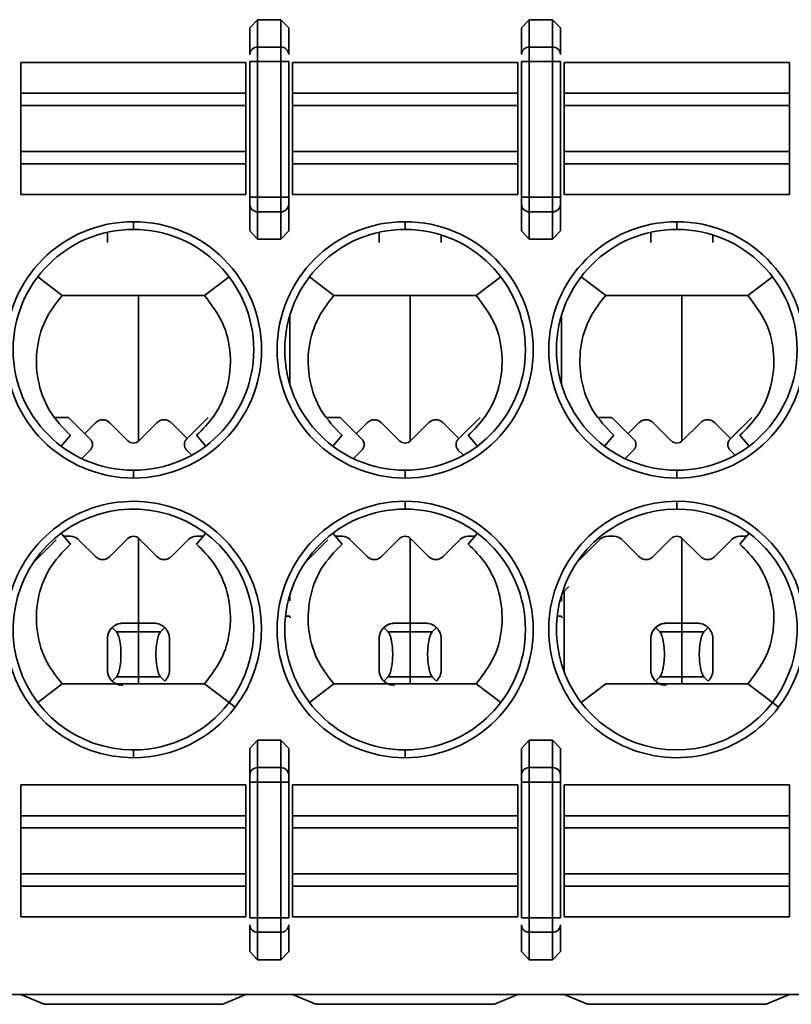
# Model space of a CAD drawing. Header units: millimetres. Extents: x 0 to 420, y 0 to 297.
# Tile 46 of 126: x 145.69 to 150.66, y 226.62 to 232.96. Entities that reach past the tile are written whole.
import ezdxf

# ---------------------------------------------------------------- set-up
doc = ezdxf.new("R2010")
doc.units = ezdxf.units.MM

msp = doc.modelspace()

# ---------------------------------------------------------------- linework, layer by layer
at = {"color": 7, "linetype": 'Continuous', "lineweight": 35}
for p, q in [((147.1768, 232.9068), (147.2268, 232.9601)), ((147.2268, 232.9601), (147.3768, 232.9601)), ((147.2268, 232.9601), (147.2268, 232.7838)), ((147.3768, 232.7838), (147.3768, 232.9601)), ((147.3768, 232.9601), (147.4268, 232.9068)), ((148.9268, 232.9068), (148.9768, 232.9601)), ((148.9768, 232.9601), (148.9768, 232.7838)), ((148.9768, 232.9601), (149.1268, 232.9601)), ((149.1268, 232.9601), (149.1268, 232.7838)), ((149.1268, 232.9601), (149.1768, 232.9068)), ((147.1768, 232.9068), (147.1768, 232.7368)), ((147.4268, 232.7368), (147.4268, 232.9068)), ((148.9268, 232.9068), (148.9268, 232.7368)), ((149.1768, 232.7368), (149.1768, 232.9068)), ((147.2268, 232.7838), (147.2268, 232.6899)), ((147.2268, 232.7838), (147.3768, 232.7838)), ((147.3768, 232.6899), (147.3768, 232.7838)), ((148.9768, 232.6899), (148.9768, 232.7838)), ((148.9768, 232.7838), (149.1268, 232.7838)), ((149.1268, 232.7838), (149.1268, 232.6899)), ((145.7018, 232.4864), (145.7018, 232.6849)), ((145.7018, 232.6849), (147.1518, 232.6849)), ((147.1518, 232.4864), (147.1518, 232.6849)), ((147.1768, 232.6899), (147.2268, 232.6899)), ((147.1768, 232.6899), (147.1768, 231.8176)), ((147.2268, 231.8176), (147.2268, 232.6899)), ((147.2268, 232.6899), (147.3768, 232.6899)), ((147.3768, 232.6899), (147.4268, 232.6899)), ((147.3768, 232.6899), (147.3768, 231.8176)), ((147.4268, 231.8176), (147.4268, 232.6899)), ((147.4518, 232.4864), (147.4518, 232.6849)), ((147.4518, 232.6849), (148.9018, 232.6849)), ((148.9018, 232.4864), (148.9018, 232.6849)), ((148.9768, 232.6899), (148.9268, 232.6899)), ((148.9268, 232.6899), (148.9268, 231.8176)), ((148.9768, 231.8176), (148.9768, 232.6899)), ((148.9768, 232.6899), (149.1268, 232.6899)), ((149.1268, 232.6899), (149.1768, 232.6899)), ((149.1268, 232.6899), (149.1268, 231.8176)), ((149.1768, 231.8176), (149.1768, 232.6899)), ((149.2018, 232.4864), (149.2018, 232.6849)), ((149.2018, 232.6849), (150.6518, 232.6849)), ((150.6518, 232.4864), (150.6518, 232.6849)), ((145.7018, 232.4076), (145.7018, 232.4864)), ((145.7018, 232.4864), (147.1518, 232.4864)), ((147.1518, 232.4076), (147.1518, 232.4864)), ((147.4518, 232.4076), (147.4518, 232.4864)), ((147.4518, 232.4864), (148.9018, 232.4864)), ((148.9018, 232.4076), (148.9018, 232.4864)), ((149.2018, 232.4076), (149.2018, 232.4864)), ((149.2018, 232.4864), (150.6518, 232.4864)), ((150.6518, 232.4076), (150.6518, 232.4864)), ((145.7018, 232.1122), (145.7018, 232.4076)), ((145.7018, 232.4076), (147.1518, 232.4076)), ((147.1518, 232.1122), (147.1518, 232.4076)), ((147.4518, 232.1122), (147.4518, 232.4076)), ((147.4518, 232.4076), (148.9018, 232.4076)), ((148.9018, 232.1122), (148.9018, 232.4076)), ((149.2018, 232.1122), (149.2018, 232.4076)), ((149.2018, 232.4076), (150.6518, 232.4076)), ((150.6518, 232.1122), (150.6518, 232.4076)), ((145.7018, 232.0333), (145.7018, 232.1122)), ((147.1518, 232.1122), (145.7018, 232.1122)), ((147.1518, 232.0333), (147.1518, 232.1122)), ((147.4518, 232.0333), (147.4518, 232.1122)), ((148.9018, 232.1122), (147.4518, 232.1122)), ((148.9018, 232.0333), (148.9018, 232.1122)), ((149.2018, 232.0333), (149.2018, 232.1122)), ((150.6518, 232.1122), (149.2018, 232.1122)), ((150.6518, 232.0333), (150.6518, 232.1122)), ((145.7018, 231.8349), (145.7018, 232.0333)), ((145.7018, 232.0333), (147.1518, 232.0333)), ((147.1518, 231.8349), (147.1518, 232.0333)), ((147.4518, 231.8349), (147.4518, 232.0333)), ((147.4518, 232.0333), (148.9018, 232.0333)), ((148.9018, 231.8349), (148.9018, 232.0333)), ((149.2018, 231.8349), (149.2018, 232.0333)), ((150.6518, 232.0333), (149.2018, 232.0333)), ((150.6518, 231.8349), (150.6518, 232.0333)), ((147.1518, 231.8349), (145.7018, 231.8349)), ((148.9018, 231.8349), (147.4518, 231.8349)), ((150.6518, 231.8349), (149.2018, 231.8349)), ((147.2268, 231.8176), (147.1768, 231.8176)), ((147.1768, 231.7706), (147.1768, 231.6006)), ((147.2268, 231.7236), (147.2268, 231.8176)), ((147.3768, 231.8176), (147.2268, 231.8176)), ((147.3768, 231.7236), (147.3768, 231.8176)), ((147.4268, 231.8176), (147.3768, 231.8176)), ((147.4268, 231.6006), (147.4268, 231.7706)), ((148.9768, 231.8176), (148.9268, 231.8176)), ((148.9268, 231.7706), (148.9268, 231.6006)), ((148.9768, 231.7236), (148.9768, 231.8176)), ((149.1268, 231.8176), (148.9768, 231.8176)), ((149.1268, 231.7236), (149.1268, 231.8176)), ((149.1768, 231.8176), (149.1268, 231.8176)), ((149.1768, 231.6006), (149.1768, 231.7706)), ((147.3768, 231.7236), (147.2268, 231.7236)), ((147.2268, 231.5474), (147.2268, 231.7236)), ((147.3768, 231.5474), (147.3768, 231.7236)), ((149.1268, 231.7236), (148.9768, 231.7236)), ((148.9768, 231.5474), (148.9768, 231.7236)), ((149.1268, 231.5474), (149.1268, 231.7236)), ((146.4268, 231.6099), (146.4268, 231.6599)), ((148.1768, 231.6099), (148.1768, 231.6599)), ((149.9268, 231.6099), (149.9268, 231.6599)), ((146.2592, 231.5251), (146.2592, 231.5915)), ((147.2268, 231.5474), (147.1768, 231.6006)), ((147.4268, 231.6006), (147.3768, 231.5474)), ((148.0092, 231.5251), (148.0092, 231.5915)), ((148.9768, 231.5474), (148.9268, 231.6006)), ((149.1768, 231.6006), (149.1268, 231.5474)), ((149.7592, 231.5251), (149.7592, 231.5915)), ((147.3768, 231.5474), (147.2268, 231.5474)), ((148.4092, 231.5251), (148.4092, 231.5742)), ((149.1268, 231.5474), (148.9768, 231.5474)), ((150.1592, 231.5251), (150.1592, 231.5742)), ((145.9685, 231.1849), (145.8109, 231.3053)), ((147.0427, 231.3053), (146.885, 231.1849)), ((147.5609, 231.3053), (147.7185, 231.1849)), ((148.7927, 231.3053), (148.635, 231.1849)), ((149.3109, 231.3053), (149.4685, 231.1849)), ((150.5427, 231.3053), (150.385, 231.1849)), ((146.4592, 231.1849), (146.4592, 230.247)), ((147.7185, 231.1849), (148.635, 231.1849)), ((148.2092, 231.1849), (148.2092, 230.247)), ((149.4685, 231.1849), (150.385, 231.1849)), ((149.9592, 231.1849), (149.9592, 230.247)), ((147.4342, 231.0566), (147.4342, 230.6131)), ((149.1842, 231.0566), (149.1842, 230.6131)), ((145.9245, 230.4001), (146.0092, 230.4001)), ((146.0092, 230.4001), (146.1488, 230.2604)), ((146.7695, 230.2604), (146.9092, 230.4001)), ((146.9092, 230.4001), (146.773, 230.2639)), ((147.6745, 230.4001), (147.7592, 230.4001)), ((147.7592, 230.4001), (147.8988, 230.2604)), ((148.5195, 230.2604), (148.6592, 230.4001)), ((148.6592, 230.4001), (148.523, 230.2639)), ((149.4245, 230.4001), (149.5092, 230.4001)), ((149.5092, 230.4001), (149.6488, 230.2604)), ((150.2695, 230.2604), (150.4092, 230.4001)), ((150.4092, 230.4001), (150.273, 230.2639)), ((146.113, 230.2963), (146.1826, 230.3659)), ((146.2753, 230.3659), (146.3914, 230.2497)), ((146.4621, 230.2497), (146.5783, 230.3659)), ((146.671, 230.3659), (146.773, 230.2639)), ((147.863, 230.2963), (147.9326, 230.3659)), ((148.0253, 230.3659), (148.1414, 230.2497)), ((148.2121, 230.2497), (148.3283, 230.3659)), ((148.421, 230.3659), (148.523, 230.2639)), ((149.613, 230.2963), (149.6826, 230.3659)), ((149.7753, 230.3659), (149.8914, 230.2497)), ((149.9621, 230.2497), (150.0783, 230.3659)), ((150.171, 230.3659), (150.273, 230.2639)), ((146.0206, 230.2849), (145.9612, 230.2154)), ((146.833, 230.2849), (146.8924, 230.2154)), ((147.7706, 230.2849), (147.7112, 230.2154)), ((148.583, 230.2849), (148.6424, 230.2154)), ((149.5206, 230.2849), (149.4612, 230.2154)), ((150.333, 230.2849), (150.3924, 230.2154)), ((146.1488, 230.1897), (146.094, 230.1349)), ((146.7695, 230.1897), (146.8023, 230.1569)), ((147.8988, 230.1897), (147.844, 230.1349)), ((148.5195, 230.1897), (148.5523, 230.1569)), ((149.6488, 230.1897), (149.594, 230.1349)), ((150.2695, 230.1897), (150.3023, 230.1569)), ((146.4268, 230.0599), (146.4268, 230.0099)), ((148.1768, 230.0099), (148.1768, 230.0599)), ((149.9268, 230.0099), (149.9268, 230.0599)), ((148.1768, 229.8599), (148.1768, 229.8099)), ((149.9268, 229.8099), (149.9268, 229.8599)), ((145.9611, 229.6544), (146.0206, 229.5849)), ((146.0207, 229.6351), (145.9828, 229.6351)), ((146.3914, 229.6204), (146.2753, 229.5043)), ((146.4592, 229.6231), (146.4592, 229.0751)), ((146.5783, 229.5043), (146.4621, 229.6204)), ((146.8707, 229.6351), (146.8328, 229.6351)), ((146.8924, 229.6544), (146.833, 229.5849)), ((147.7111, 229.6544), (147.7706, 229.5849)), ((147.7707, 229.6351), (147.7328, 229.6351)), ((148.1414, 229.6204), (148.0253, 229.5043)), ((148.2092, 229.6231), (148.2092, 229.0751)), ((148.3283, 229.5043), (148.2121, 229.6204)), ((148.6207, 229.6351), (148.5828, 229.6351)), ((148.6424, 229.6544), (148.583, 229.5849)), ((149.5207, 229.6351), (149.4828, 229.6351)), ((149.8914, 229.6204), (149.7753, 229.5043)), ((149.9592, 229.6231), (149.9592, 229.0751)), ((150.0783, 229.5043), (149.9621, 229.6204)), ((150.3707, 229.6351), (150.3328, 229.6351)), ((150.3924, 229.6544), (150.333, 229.5849)), ((145.9298, 229.6131), (145.7829, 229.4662)), ((146.1826, 229.5043), (146.0737, 229.6131)), ((146.7798, 229.6131), (146.671, 229.5043)), ((147.6798, 229.6131), (147.5329, 229.4662)), ((147.9326, 229.5043), (147.8237, 229.6131)), ((148.5298, 229.6131), (148.421, 229.5043)), ((149.4298, 229.6131), (149.2829, 229.4662)), ((149.6826, 229.5043), (149.5737, 229.6131)), ((150.2798, 229.6131), (150.171, 229.5043)), ((147.4342, 229.2566), (147.4342, 229.2199)), ((149.1842, 229.2566), (149.1842, 229.2199)), ((149.2017, 229.2814), (149.2017, 228.7614)), ((147.435, 229.12), (147.4365, 229.1109)), ((149.185, 229.12), (149.1865, 229.1109)), ((146.2898, 229.0471), (146.3169, 229.02)), ((146.4592, 229.0751), (146.3592, 229.0751)), ((146.4592, 229.0751), (146.4592, 229.02)), ((146.5592, 229.0751), (146.4592, 229.0751)), ((146.6015, 229.02), (146.6286, 229.0471)), ((148.0398, 229.0471), (148.0669, 229.02)), ((148.2092, 229.0751), (148.1092, 229.0751)), ((148.2092, 229.0751), (148.2092, 229.02)), ((148.3092, 229.0751), (148.2092, 229.0751)), ((148.3515, 229.02), (148.3786, 229.0471)), ((149.7898, 229.0471), (149.8169, 229.02)), ((149.9592, 229.0751), (149.8592, 229.0751)), ((149.9592, 229.0751), (149.9592, 229.02)), ((150.0592, 229.0751), (149.9592, 229.0751)), ((150.1015, 229.02), (150.1286, 229.0471)), ((146.4592, 229.02), (146.3169, 229.02)), ((146.4592, 229.02), (146.4592, 228.7302)), ((146.6015, 229.02), (146.4592, 229.02)), ((148.2092, 229.02), (148.0669, 229.02)), ((148.2092, 229.02), (148.2092, 228.7302)), ((148.3515, 229.02), (148.2092, 229.02)), ((149.9592, 229.02), (149.8169, 229.02)), ((149.9592, 229.02), (149.9592, 228.7302)), ((150.1015, 229.02), (149.9592, 229.02)), ((146.2592, 228.7751), (146.2592, 228.9751)), ((146.6592, 228.7751), (146.6592, 228.9751)), ((148.0092, 228.7751), (148.0092, 228.9751)), ((148.4092, 228.7751), (148.4092, 228.9751)), ((149.7592, 228.7751), (149.7592, 228.9751)), ((150.1592, 228.7751), (150.1592, 228.9751)), ((146.2898, 228.7031), (146.3169, 228.7302)), ((146.3169, 228.7302), (146.4592, 228.7302)), ((146.4592, 228.7302), (146.4592, 228.6849)), ((146.4592, 228.7302), (146.6015, 228.7302)), ((146.6015, 228.7302), (146.6286, 228.7031)), ((148.0398, 228.7031), (148.0669, 228.7302)), ((148.0669, 228.7302), (148.2092, 228.7302)), ((148.2092, 228.7302), (148.2092, 228.6849)), ((148.2092, 228.7302), (148.3515, 228.7302)), ((148.3515, 228.7302), (148.3786, 228.7031)), ((149.7898, 228.7031), (149.8169, 228.7302)), ((149.8169, 228.7302), (149.9592, 228.7302)), ((149.9592, 228.7302), (149.9592, 228.6849)), ((149.9592, 228.7302), (150.1015, 228.7302)), ((150.1015, 228.7302), (150.1286, 228.7031)), ((145.9685, 228.6849), (145.8109, 228.5645)), ((145.9685, 228.6849), (146.885, 228.6849)), ((147.0427, 228.5645), (146.885, 228.6849)), ((147.7185, 228.6849), (147.5609, 228.5645)), ((147.7185, 228.6849), (148.635, 228.6849)), ((148.635, 228.6849), (148.7927, 228.5645)), ((149.3109, 228.5645), (149.4685, 228.6849)), ((149.4685, 228.6849), (150.385, 228.6849)), ((150.385, 228.6849), (150.5427, 228.5645)), ((147.0824, 228.5341), (147.0427, 228.5645)), ((150.5427, 228.5645), (150.5824, 228.5341)), ((147.1768, 228.2691), (147.2268, 228.3223)), ((147.2268, 228.3223), (147.3768, 228.3223)), ((147.2268, 228.3223), (147.2268, 228.1461)), ((147.3768, 228.1461), (147.3768, 228.3223)), ((147.3768, 228.3223), (147.4268, 228.2691)), ((148.9268, 228.2691), (148.9768, 228.3223)), ((148.9768, 228.3223), (148.9768, 228.1461)), ((148.9768, 228.3223), (149.1268, 228.3223)), ((149.1268, 228.3223), (149.1268, 228.1461)), ((149.1268, 228.3223), (149.1768, 228.2691)), ((146.4444, 228.2601), (146.4092, 228.2601)), ((146.4268, 228.2599), (146.4268, 228.2099)), ((147.1768, 228.2691), (147.1768, 228.0991)), ((147.4268, 228.0991), (147.4268, 228.2691)), ((148.1944, 228.2601), (148.1592, 228.2601)), ((148.1768, 228.2599), (148.1768, 228.2099)), ((148.9268, 228.2691), (148.9268, 228.0991)), ((149.1768, 228.0991), (149.1768, 228.2691)), ((147.2268, 228.1461), (147.2268, 228.0521)), ((147.2268, 228.1461), (147.3768, 228.1461)), ((147.3768, 228.0521), (147.3768, 228.1461)), ((148.9768, 228.0521), (148.9768, 228.1461)), ((148.9768, 228.1461), (149.1268, 228.1461)), ((149.1268, 228.1461), (149.1268, 228.0521)), ((145.7018, 228.0349), (145.7018, 227.8364)), ((145.7018, 228.0349), (147.1518, 228.0349)), ((147.1518, 228.0349), (147.1518, 227.8364)), ((147.1768, 228.0521), (147.2268, 228.0521)), ((147.1768, 228.0521), (147.1768, 227.1799)), ((147.2268, 227.1799), (147.2268, 228.0521)), ((147.2268, 228.0521), (147.3768, 228.0521)), ((147.3768, 228.0521), (147.4268, 228.0521)), ((147.3768, 228.0521), (147.3768, 227.1799)), ((147.4268, 227.1799), (147.4268, 228.0521)), ((147.4518, 228.0349), (147.4518, 227.8364)), ((147.4518, 228.0349), (148.9018, 228.0349)), ((148.9018, 228.0349), (148.9018, 227.8364)), ((148.9768, 228.0521), (148.9268, 228.0521)), ((148.9268, 228.0521), (148.9268, 227.1799)), ((148.9768, 227.1799), (148.9768, 228.0521)), ((148.9768, 228.0521), (149.1268, 228.0521)), ((149.1268, 228.0521), (149.1768, 228.0521)), ((149.1268, 228.0521), (149.1268, 227.1799)), ((149.1768, 227.1799), (149.1768, 228.0521)), ((149.2018, 228.0349), (149.2018, 227.8364)), ((149.2018, 228.0349), (150.6518, 228.0349)), ((150.6518, 228.0349), (150.6518, 227.8364)), ((145.7018, 227.8364), (145.7018, 227.7576)), ((147.1518, 227.8364), (145.7018, 227.8364)), ((147.1518, 227.8364), (147.1518, 227.7576)), ((147.4518, 227.8364), (147.4518, 227.7576)), ((148.9018, 227.8364), (147.4518, 227.8364)), ((148.9018, 227.8364), (148.9018, 227.7576)), ((149.2018, 227.8364), (149.2018, 227.7576)), ((150.6518, 227.8364), (149.2018, 227.8364)), ((150.6518, 227.8364), (150.6518, 227.7576)), ((145.7018, 227.7576), (145.7018, 227.4622)), ((145.7018, 227.7576), (147.1518, 227.7576)), ((147.1518, 227.7576), (147.1518, 227.4622)), ((147.4518, 227.7576), (147.4518, 227.4622)), ((147.4518, 227.7576), (148.9018, 227.7576)), ((148.9018, 227.7576), (148.9018, 227.4622)), ((149.2018, 227.7576), (149.2018, 227.4622)), ((149.2018, 227.7576), (150.6518, 227.7576)), ((150.6518, 227.7576), (150.6518, 227.4622)), ((145.7018, 227.4622), (145.7018, 227.3833)), ((147.1518, 227.4622), (145.7018, 227.4622)), ((147.1518, 227.4622), (147.1518, 227.3833)), ((147.4518, 227.4622), (147.4518, 227.3833)), ((148.9018, 227.4622), (147.4518, 227.4622)), ((148.9018, 227.4622), (148.9018, 227.3833)), ((149.2018, 227.4622), (149.2018, 227.3833)), ((150.6518, 227.4622), (149.2018, 227.4622)), ((150.6518, 227.4622), (150.6518, 227.3833)), ((145.7018, 227.3833), (145.7018, 227.1849)), ((147.1518, 227.3833), (145.7018, 227.3833)), ((147.1518, 227.3833), (147.1518, 227.1849)), ((147.4518, 227.3833), (147.4518, 227.1849)), ((148.9018, 227.3833), (147.4518, 227.3833)), ((148.9018, 227.3833), (148.9018, 227.1849)), ((149.2018, 227.3833), (149.2018, 227.1849)), ((150.6518, 227.3833), (149.2018, 227.3833)), ((150.6518, 227.3833), (150.6518, 227.1849)), ((147.1518, 227.1849), (145.7018, 227.1849)), ((147.2268, 227.1799), (147.1768, 227.1799)), ((147.2268, 227.0859), (147.2268, 227.1799)), ((147.3768, 227.1799), (147.2268, 227.1799)), ((147.3768, 227.0859), (147.3768, 227.1799)), ((147.4268, 227.1799), (147.3768, 227.1799)), ((148.9018, 227.1849), (147.4518, 227.1849)), ((148.9768, 227.1799), (148.9268, 227.1799)), ((148.9768, 227.0859), (148.9768, 227.1799)), ((149.1268, 227.1799), (148.9768, 227.1799)), ((149.1268, 227.0859), (149.1268, 227.1799)), ((149.1768, 227.1799), (149.1268, 227.1799)), ((150.6518, 227.1849), (149.2018, 227.1849)), ((147.1768, 227.1329), (147.1768, 226.9629)), ((147.3768, 227.0859), (147.2268, 227.0859)), ((147.2268, 226.9097), (147.2268, 227.0859)), ((147.3768, 226.9097), (147.3768, 227.0859)), ((147.4268, 226.9629), (147.4268, 227.1329)), ((148.9268, 227.1329), (148.9268, 226.9629)), ((149.1268, 227.0859), (148.9768, 227.0859)), ((148.9768, 226.9097), (148.9768, 227.0859)), ((149.1268, 226.9097), (149.1268, 227.0859)), ((149.1768, 226.9629), (149.1768, 227.1329)), ((147.2268, 226.9097), (147.1768, 226.9629)), ((147.4268, 226.9629), (147.3768, 226.9097)), ((148.9768, 226.9097), (148.9268, 226.9629)), ((149.1768, 226.9629), (149.1268, 226.9097)), ((147.3768, 226.9097), (147.2268, 226.9097)), ((149.1268, 226.9097), (148.9768, 226.9097)), ((133.2946, 226.6849), (152.7518, 226.6849)), ((145.7018, 226.6849), (145.8518, 226.6224)), ((147.0018, 226.6224), (147.1518, 226.6849)), ((147.4518, 226.6849), (147.6018, 226.6224)), ((148.7518, 226.6224), (148.9018, 226.6849)), ((149.2018, 226.6849), (149.3518, 226.6224)), ((150.5018, 226.6224), (150.6518, 226.6849)), ((145.8518, 226.6224), (147.0018, 226.6224)), ((147.6018, 226.6224), (148.7518, 226.6224)), ((149.3518, 226.6224), (150.5018, 226.6224))]:
    msp.add_line(p, q, dxfattribs=at)
at = {"color": 8, "linetype": 'Continuous', "lineweight": 35}
for p, q in [((149.2322, 229.3119), (149.2017, 229.2814)), ((149.1842, 229.2199), (149.1742, 229.2199)), ((147.4065, 229.12), (147.435, 229.12)), ((149.1565, 229.12), (149.185, 229.12))]:
    msp.add_line(p, q, dxfattribs=at)
at = {"color": 7, "linetype": 'Continuous', "lineweight": 35, "flags": 128}
msp.add_lwpolyline([(145.9685, 231.1849), (146.4818, 231.1849), (146.885, 231.1849)], dxfattribs=at)
at = {"color": 7, "linetype": 'Continuous', "lineweight": 35}
for centre, radius, start, end in [((147.2253, 232.7353), 0.0486, 88.27509, 178.16189), ((147.3782, 232.7353), 0.0486, 1.83811, 91.72491), ((148.9753, 232.7353), 0.0486, 88.27509, 178.16189), ((149.1282, 232.7353), 0.0486, 1.83629, 91.72673), ((147.2253, 231.7722), 0.0486, 181.83864, 271.72381), ((147.3782, 231.7722), 0.0486, 268.27619, 358.16136), ((148.9753, 231.7722), 0.0486, 181.83864, 271.72381), ((149.1282, 231.7722), 0.0486, 268.27437, 358.16318), ((146.4268, 230.8349), 0.825, 90, 270), ((146.4268, 230.8349), 0.825, 270, 90), ((148.1768, 230.8349), 0.825, 90, 270), ((148.1768, 230.8349), 0.825, 270, 90), ((149.9268, 230.8349), 0.825, 90, 270), ((149.9268, 230.8349), 0.825, 270, 90), ((146.4268, 230.8349), 0.775, 90, 270), ((146.4268, 230.8349), 0.775, 270, 90), ((148.1768, 230.8349), 0.775, 90, 270), ((148.1768, 230.8349), 0.775, 270, 90), ((149.9268, 230.8349), 0.775, 90, 270), ((149.9268, 230.8349), 0.775, 270, 90), ((146.2289, 230.3195), 0.0655, 45, 135), ((146.6246, 230.3195), 0.0655, 45, 135), ((147.9789, 230.3195), 0.0655, 45, 135), ((148.3746, 230.3195), 0.0655, 45, 135), ((149.7289, 230.3195), 0.0655, 45, 135), ((150.1246, 230.3195), 0.0655, 45, 135), ((146.4268, 230.2851), 0.05, 225, 315.00004), ((148.1768, 230.2851), 0.05, 225, 315.00004), ((149.9268, 230.2851), 0.05, 225, 315.00004), ((146.4268, 229.0349), 0.825, 322.62876, 270), ((146.4268, 229.0349), 0.775, 322.62876, 270), ((148.1768, 229.0349), 0.825, 90, 270), ((148.1768, 229.0349), 0.775, 90, 270), ((148.1768, 229.0349), 0.825, 270, 90), ((148.1768, 229.0349), 0.775, 270, 90), ((149.9268, 229.0349), 0.825, 90, 322.62876), ((149.9268, 229.0349), 0.775, 90, 322.62876), ((149.9268, 229.0349), 0.825, 322.62876, 90), ((149.9268, 229.0349), 0.775, 322.62876, 90), ((146.0207, 229.5601), 0.075, 45, 90), ((146.4268, 229.5851), 0.05, 45, 135.00004), ((146.8328, 229.5601), 0.075, 90, 135), ((147.7707, 229.5601), 0.075, 45, 90), ((148.1768, 229.5851), 0.05, 45, 135.00004), ((148.5828, 229.5601), 0.075, 90, 135), ((149.4828, 229.5601), 0.075, 90, 135), ((149.5207, 229.5601), 0.075, 45, 90), ((149.9268, 229.5851), 0.05, 45, 135.00004), ((150.3328, 229.5601), 0.075, 90, 135), ((146.2289, 229.5506), 0.0655, 225, 315), ((146.6246, 229.5506), 0.0655, 225, 315), ((147.9789, 229.5506), 0.0655, 225, 315), ((148.3746, 229.5506), 0.0655, 225, 315), ((149.7289, 229.5506), 0.0655, 225, 315), ((150.1246, 229.5506), 0.0655, 225, 315), ((146.4268, 229.0349), 0.775, 270, 322.62876), ((146.4268, 229.0349), 0.825, 270, 322.62876), ((147.2253, 228.0976), 0.0486, 88.27509, 178.16189), ((147.3782, 228.0976), 0.0486, 1.83811, 91.72491), ((148.9753, 228.0976), 0.0486, 88.27509, 178.16189), ((149.1282, 228.0976), 0.0486, 1.83629, 91.72673), ((147.2253, 227.1345), 0.0486, 181.83811, 271.72491), ((147.3782, 227.1345), 0.0486, 268.27509, 358.16189), ((148.9753, 227.1345), 0.0486, 181.83811, 271.72491), ((149.1282, 227.1345), 0.0486, 268.27327, 358.16371)]:
    msp.add_arc(centre, radius, start, end, dxfattribs=at)
for points, knots in [([(147.1768, 231.8176), (147.1768, 231.8125), (147.1768, 231.8023), (147.1768, 231.7886), (147.1768, 231.777), (147.1768, 231.7728), (147.1768, 231.7706)], [0, 0, 0, 0, 0.2485926, 0.4999984, 0.7488151, 1, 1, 1, 1]), ([(147.4268, 231.7706), (147.4268, 231.7728), (147.4268, 231.7771), (147.4268, 231.7885), (147.4268, 231.8022), (147.4268, 231.8125), (147.4268, 231.8176)], [0, 0, 0, 0, 0.248205, 0.49972, 0.748435, 1, 1, 1, 1]), ([(148.9268, 231.8176), (148.9268, 231.8125), (148.9268, 231.8023), (148.9268, 231.7886), (148.9268, 231.777), (148.9268, 231.7728), (148.9268, 231.7706)], [0, 0, 0, 0, 0.2485926, 0.4999984, 0.7488151, 1, 1, 1, 1]), ([(149.1768, 231.7706), (149.1768, 231.7728), (149.1768, 231.7771), (149.1768, 231.7885), (149.1768, 231.8022), (149.1768, 231.8125), (149.1768, 231.8176)], [0, 0, 0, 0, 0.248205, 0.49972, 0.748435, 1, 1, 1, 1]), ([(146.0206, 230.2849), (145.9719, 230.3355), (145.8744, 230.4369), (145.802, 230.6395), (145.797, 230.8506), (145.8557, 231.0421), (145.9337, 231.1409), (145.9685, 231.1849)], [0, 0, 0, 0, 0.208491, 0.417026, 0.625452, 0.833004, 1, 1, 1, 1]), ([(146.885, 231.1849), (146.9277, 231.1288), (147.013, 231.0165), (147.0614, 230.8063), (147.0416, 230.5959), (146.961, 230.4129), (146.8723, 230.3243), (146.833, 230.2849)], [0, 0, 0, 0, 0.209018, 0.418062, 0.626758, 0.834186, 1, 1, 1, 1]), ([(147.7706, 230.2849), (147.7219, 230.3355), (147.6244, 230.4369), (147.552, 230.6395), (147.547, 230.8506), (147.6057, 231.0421), (147.6837, 231.1409), (147.7185, 231.1849)], [0, 0, 0, 0, 0.208493, 0.417029, 0.625457, 0.83301, 1, 1, 1, 1]), ([(148.635, 231.1849), (148.6777, 231.1288), (148.763, 231.0165), (148.8114, 230.8063), (148.7916, 230.5959), (148.711, 230.4129), (148.6223, 230.3243), (148.583, 230.2849)], [0, 0, 0, 0, 0.209021, 0.418066, 0.626764, 0.834193, 1, 1, 1, 1]), ([(149.5206, 230.2849), (149.4719, 230.3355), (149.3744, 230.4369), (149.302, 230.6395), (149.297, 230.8506), (149.3557, 231.0421), (149.4337, 231.1409), (149.4685, 231.1849)], [0, 0, 0, 0, 0.208493, 0.417029, 0.625457, 0.83301, 1, 1, 1, 1]), ([(150.385, 231.1849), (150.4277, 231.1288), (150.513, 231.0165), (150.5614, 230.8063), (150.5416, 230.5959), (150.461, 230.4129), (150.3723, 230.3243), (150.333, 230.2849)], [0, 0, 0, 0, 0.209021, 0.418066, 0.626764, 0.834193, 1, 1, 1, 1]), ([(146.1488, 230.2604), (146.1529, 230.2553), (146.1611, 230.2449), (146.1646, 230.2251), (146.1611, 230.2052), (146.1529, 230.1949), (146.1488, 230.1897)], [0, 0, 0, 0, 0.249989, 0.5, 0.750006, 1, 1, 1, 1]), ([(146.7695, 230.1897), (146.7654, 230.1949), (146.7572, 230.2052), (146.7537, 230.2251), (146.7572, 230.2449), (146.7654, 230.2553), (146.7695, 230.2604)], [0, 0, 0, 0, 0.249994, 0.5, 0.750011, 1, 1, 1, 1]), ([(147.8988, 230.2604), (147.9029, 230.2553), (147.9111, 230.2449), (147.9146, 230.2251), (147.9111, 230.2052), (147.9029, 230.1949), (147.8988, 230.1897)], [0, 0, 0, 0, 0.249994, 0.5, 0.750006, 1, 1, 1, 1]), ([(148.5195, 230.1897), (148.5154, 230.1949), (148.5072, 230.2052), (148.5037, 230.2251), (148.5072, 230.2449), (148.5154, 230.2553), (148.5195, 230.2604)], [0, 0, 0, 0, 0.249994, 0.5, 0.750006, 1, 1, 1, 1]), ([(149.6488, 230.2604), (149.6529, 230.2553), (149.6611, 230.2449), (149.6646, 230.2251), (149.6611, 230.2052), (149.6529, 230.1949), (149.6488, 230.1897)], [0, 0, 0, 0, 0.249994, 0.5, 0.750006, 1, 1, 1, 1]), ([(150.2695, 230.1897), (150.2654, 230.1949), (150.2572, 230.2052), (150.2537, 230.2251), (150.2572, 230.2449), (150.2654, 230.2553), (150.2695, 230.2604)], [0, 0, 0, 0, 0.249994, 0.5, 0.750006, 1, 1, 1, 1]), ([(146.0206, 229.5849), (145.9719, 229.5342), (145.8744, 229.4328), (145.8019, 229.2302), (145.797, 229.0191), (145.8557, 228.8276), (145.9337, 228.7289), (145.9685, 228.6849)], [0, 0, 0, 0, 0.208495, 0.417031, 0.62546, 0.833014, 1, 1, 1, 1]), ([(146.885, 228.6849), (146.9277, 228.741), (147.013, 228.8532), (147.0614, 229.0634), (147.0416, 229.2739), (146.961, 229.4568), (146.8723, 229.5455), (146.833, 229.5849)], [0, 0, 0, 0, 0.209021, 0.418066, 0.626764, 0.834193, 1, 1, 1, 1]), ([(147.7706, 229.5849), (147.7219, 229.5342), (147.6244, 229.4328), (147.5519, 229.2302), (147.547, 229.0191), (147.6057, 228.8276), (147.6837, 228.7289), (147.7185, 228.6849)], [0, 0, 0, 0, 0.208494, 0.417033, 0.625464, 0.833019, 1, 1, 1, 1]), ([(148.635, 228.6849), (148.6777, 228.741), (148.763, 228.8532), (148.8114, 229.0634), (148.7916, 229.2739), (148.711, 229.4568), (148.6223, 229.5455), (148.583, 229.5849)], [0, 0, 0, 0, 0.209019, 0.418062, 0.626758, 0.834185, 1, 1, 1, 1]), ([(150.385, 228.6849), (150.4277, 228.741), (150.513, 228.8532), (150.5614, 229.0634), (150.5416, 229.2739), (150.461, 229.4568), (150.3723, 229.5455), (150.333, 229.5849)], [0, 0, 0, 0, 0.209019, 0.418062, 0.626758, 0.834185, 1, 1, 1, 1]), ([(146.3592, 229.0751), (146.3461, 229.0736), (146.3199, 229.0706), (146.2868, 229.0474), (146.2637, 229.0144), (146.2607, 228.9882), (146.2592, 228.9751)], [0, 0, 0, 0, 0.249989, 0.499997, 0.750001, 1, 1, 1, 1]), ([(146.2592, 228.9751), (146.2593, 228.9783), (146.2595, 228.9853), (146.2618, 228.9996), (146.2712, 229.0275), (146.2817, 229.0386), (146.2898, 229.0471)], [0, 0, 0, 0, 0.066965, 0.143321, 0.344475, 1, 1, 1, 1]), ([(146.2898, 229.0471), (146.2981, 229.0545), (146.3091, 229.0642), (146.3357, 229.0727), (146.3494, 229.0748), (146.3561, 229.075), (146.3592, 229.0751)], [0, 0, 0, 0, 0.6494488, 0.8522011, 0.9305539, 1, 1, 1, 1]), ([(146.5592, 229.0751), (146.5623, 229.075), (146.5689, 229.0748), (146.5827, 229.0727), (146.6093, 229.0642), (146.6202, 229.0545), (146.6286, 229.0471)], [0, 0, 0, 0, 0.0694463, 0.147799, 0.3505513, 1, 1, 1, 1]), ([(146.6592, 228.9751), (146.6591, 228.9784), (146.6588, 228.9854), (146.6564, 228.9998), (146.647, 229.0275), (146.6366, 229.0386), (146.6286, 229.0471)], [0, 0, 0, 0, 0.068535, 0.145147, 0.344765, 1, 1, 1, 1]), ([(148.1092, 229.0751), (148.0961, 229.0736), (148.0699, 229.0706), (148.0368, 229.0474), (148.0137, 229.0144), (148.0107, 228.9882), (148.0092, 228.9751)], [0, 0, 0, 0, 0.249989, 0.499997, 0.750001, 1, 1, 1, 1]), ([(148.0092, 228.9751), (148.0093, 228.9783), (148.0095, 228.9853), (148.0118, 228.9996), (148.0212, 229.0275), (148.0317, 229.0386), (148.0398, 229.0471)], [0, 0, 0, 0, 0.066965, 0.143321, 0.344473, 1, 1, 1, 1]), ([(148.0398, 229.0471), (148.0481, 229.0545), (148.0591, 229.0642), (148.0857, 229.0727), (148.0994, 229.0748), (148.1061, 229.075), (148.1092, 229.0751)], [0, 0, 0, 0, 0.649449, 0.852201, 0.930554, 1, 1, 1, 1]), ([(148.3092, 229.0751), (148.3123, 229.075), (148.3189, 229.0748), (148.3327, 229.0727), (148.3593, 229.0642), (148.3702, 229.0545), (148.3786, 229.0471)], [0, 0, 0, 0, 0.069446, 0.147799, 0.350551, 1, 1, 1, 1]), ([(148.4092, 228.9751), (148.4091, 228.9784), (148.4088, 228.9854), (148.4064, 228.9998), (148.397, 229.0275), (148.3866, 229.0386), (148.3786, 229.0471)], [0, 0, 0, 0, 0.068535, 0.1451437, 0.3447584, 1, 1, 1, 1]), ([(149.8592, 229.0751), (149.8461, 229.0736), (149.8199, 229.0706), (149.7868, 229.0474), (149.7637, 229.0144), (149.7607, 228.9882), (149.7592, 228.9751)], [0, 0, 0, 0, 0.250006, 0.500009, 0.750005, 1, 1, 1, 1]), ([(149.7592, 228.9751), (149.7593, 228.9783), (149.7595, 228.9853), (149.7618, 228.9996), (149.7712, 229.0275), (149.7817, 229.0386), (149.7898, 229.0471)], [0, 0, 0, 0, 0.066968, 0.143323, 0.344475, 1, 1, 1, 1]), ([(149.7898, 229.0471), (149.7981, 229.0545), (149.8091, 229.0642), (149.8357, 229.0727), (149.8494, 229.0748), (149.8561, 229.075), (149.8592, 229.0751)], [0, 0, 0, 0, 0.649431, 0.852178, 0.930528, 1, 1, 1, 1]), ([(150.0592, 229.0751), (150.0623, 229.075), (150.0689, 229.0748), (150.0827, 229.0727), (150.1093, 229.0642), (150.1202, 229.0545), (150.1286, 229.0471)], [0, 0, 0, 0, 0.069446, 0.147799, 0.350551, 1, 1, 1, 1]), ([(150.1592, 228.9751), (150.1591, 228.9784), (150.1588, 228.9854), (150.1564, 228.9998), (150.147, 229.0275), (150.1366, 229.0386), (150.1286, 229.0471)], [0, 0, 0, 0, 0.068538, 0.145147, 0.34476, 1, 1, 1, 1]), ([(146.3169, 229.02), (146.3198, 229.0163), (146.3253, 229.0092), (146.3342, 228.9862), (146.3416, 228.9535), (146.3458, 228.9127), (146.3471, 228.8751), (146.3458, 228.8375), (146.3416, 228.7966), (146.3342, 228.764), (146.3253, 228.741), (146.3198, 228.7339), (146.3169, 228.7302)], [0, 0, 0, 0, 0.089213, 0.170599, 0.309556, 0.406938, 0.499999, 0.593031, 0.690443, 0.829364, 0.910759, 1, 1, 1, 1]), ([(146.4592, 229.02), (146.4592, 229.0142), (146.4592, 229.0027), (146.4592, 228.9679), (146.4592, 228.9242), (146.4592, 228.8751), (146.4592, 228.826), (146.4592, 228.7823), (146.4592, 228.7474), (146.4592, 228.7359), (146.4592, 228.7302)], [0, 0, 0, 0, 0.125, 0.25, 0.375, 0.499999, 0.625, 0.749999, 0.875, 1, 1, 1, 1]), ([(146.6015, 228.7302), (146.5986, 228.7339), (146.593, 228.741), (146.5842, 228.764), (146.5768, 228.7966), (146.5726, 228.8375), (146.5712, 228.8751), (146.5726, 228.9127), (146.5768, 228.9535), (146.5842, 228.9862), (146.593, 229.0092), (146.5986, 229.0163), (146.6015, 229.02)], [0, 0, 0, 0, 0.0892132, 0.1705996, 0.3095565, 0.4069394, 0.5000006, 0.5930331, 0.6904435, 0.8293642, 0.9107592, 1, 1, 1, 1]), ([(148.0669, 229.02), (148.0698, 229.0163), (148.0753, 229.0092), (148.0842, 228.9862), (148.0916, 228.9535), (148.0958, 228.9127), (148.0971, 228.8751), (148.0958, 228.8375), (148.0916, 228.7966), (148.0842, 228.764), (148.0753, 228.741), (148.0698, 228.7339), (148.0669, 228.7302)], [0, 0, 0, 0, 0.089213, 0.170599, 0.309557, 0.406938, 0.499999, 0.593031, 0.690443, 0.829364, 0.910759, 1, 1, 1, 1]), ([(148.2092, 229.02), (148.2092, 229.0142), (148.2092, 229.0027), (148.2092, 228.9679), (148.2092, 228.9242), (148.2092, 228.8751), (148.2092, 228.826), (148.2092, 228.7823), (148.2092, 228.7474), (148.2092, 228.7359), (148.2092, 228.7302)], [0, 0, 0, 0, 0.125, 0.25, 0.375, 0.499999, 0.625, 0.749999, 0.875, 1, 1, 1, 1]), ([(148.3515, 228.7302), (148.3486, 228.7339), (148.343, 228.741), (148.3342, 228.764), (148.3268, 228.7966), (148.3226, 228.8375), (148.3212, 228.8751), (148.3226, 228.9127), (148.3268, 228.9535), (148.3342, 228.9862), (148.343, 229.0092), (148.3486, 229.0163), (148.3515, 229.02)], [0, 0, 0, 0, 0.0892134, 0.1705996, 0.3095566, 0.4069372, 0.5000008, 0.5930333, 0.6904426, 0.8293642, 0.9107592, 1, 1, 1, 1]), ([(149.8169, 229.02), (149.8198, 229.0163), (149.8253, 229.0092), (149.8342, 228.9862), (149.8416, 228.9535), (149.8458, 228.9127), (149.8471, 228.8751), (149.8458, 228.8375), (149.8416, 228.7966), (149.8342, 228.764), (149.8253, 228.741), (149.8198, 228.7339), (149.8169, 228.7302)], [0, 0, 0, 0, 0.089213, 0.170599, 0.309557, 0.406937, 0.499999, 0.593031, 0.690442, 0.829365, 0.910759, 1, 1, 1, 1]), ([(149.9592, 229.02), (149.9592, 229.0142), (149.9592, 229.0027), (149.9592, 228.9679), (149.9592, 228.9242), (149.9592, 228.8751), (149.9592, 228.826), (149.9592, 228.7823), (149.9592, 228.7474), (149.9592, 228.7359), (149.9592, 228.7302)], [0, 0, 0, 0, 0.125, 0.25, 0.375, 0.499999, 0.625, 0.749999, 0.875, 1, 1, 1, 1]), ([(150.1015, 228.7302), (150.0986, 228.7339), (150.093, 228.741), (150.0842, 228.764), (150.0768, 228.7966), (150.0726, 228.8375), (150.0712, 228.8751), (150.0726, 228.9127), (150.0768, 228.9535), (150.0842, 228.9862), (150.093, 229.0092), (150.0986, 229.0163), (150.1015, 229.02)], [0, 0, 0, 0, 0.089213, 0.1706, 0.309557, 0.406937, 0.500001, 0.593031, 0.690443, 0.829364, 0.910762, 1, 1, 1, 1]), ([(146.2898, 228.7031), (146.2817, 228.7116), (146.2712, 228.7227), (146.2618, 228.7505), (146.2595, 228.7649), (146.2593, 228.7718), (146.2592, 228.7751)], [0, 0, 0, 0, 0.655523, 0.856676, 0.933029, 1, 1, 1, 1]), ([(146.2592, 228.7751), (146.2607, 228.762), (146.2637, 228.7358), (146.2868, 228.7027), (146.3199, 228.6796), (146.3461, 228.6766), (146.3592, 228.6751)], [0, 0, 0, 0, 0.250004, 0.500003, 0.750011, 1, 1, 1, 1]), ([(146.6592, 228.7751), (146.6591, 228.7718), (146.6589, 228.7649), (146.6566, 228.7505), (146.6472, 228.7227), (146.6367, 228.7116), (146.6286, 228.7031)], [0, 0, 0, 0, 0.066965, 0.143319, 0.344473, 1, 1, 1, 1]), ([(148.0398, 228.7031), (148.0317, 228.7116), (148.0212, 228.7227), (148.0118, 228.7505), (148.0095, 228.7649), (148.0093, 228.7718), (148.0092, 228.7751)], [0, 0, 0, 0, 0.655527, 0.856682, 0.933035, 1, 1, 1, 1]), ([(148.0092, 228.7751), (148.0107, 228.762), (148.0137, 228.7358), (148.0368, 228.7027), (148.0699, 228.6796), (148.0961, 228.6766), (148.1092, 228.6751)], [0, 0, 0, 0, 0.249999, 0.500004, 0.75001, 1, 1, 1, 1]), ([(148.4092, 228.7751), (148.4091, 228.7718), (148.4089, 228.7649), (148.4066, 228.7505), (148.3972, 228.7227), (148.3867, 228.7116), (148.3786, 228.7031)], [0, 0, 0, 0, 0.066965, 0.143318, 0.344473, 1, 1, 1, 1]), ([(149.7898, 228.7031), (149.7817, 228.7116), (149.7712, 228.7227), (149.7618, 228.7505), (149.7595, 228.7649), (149.7593, 228.7718), (149.7592, 228.7751)], [0, 0, 0, 0, 0.655527, 0.856682, 0.933035, 1, 1, 1, 1]), ([(149.7592, 228.7751), (149.7607, 228.762), (149.7637, 228.7358), (149.7868, 228.7027), (149.8199, 228.6796), (149.8461, 228.6766), (149.8592, 228.6751)], [0, 0, 0, 0, 0.249993, 0.499992, 0.749993, 1, 1, 1, 1]), ([(150.1592, 228.7751), (150.1591, 228.7718), (150.1589, 228.7649), (150.1566, 228.7505), (150.1472, 228.7227), (150.1367, 228.7116), (150.1286, 228.7031)], [0, 0, 0, 0, 0.066965, 0.143315, 0.344474, 1, 1, 1, 1]), ([(147.1768, 228.0991), (147.1768, 228.097), (147.1768, 228.0927), (147.1768, 228.0812), (147.1768, 228.0675), (147.1768, 228.0573), (147.1768, 228.0521)], [0, 0, 0, 0, 0.2485906, 0.4999983, 0.7488151, 1, 1, 1, 1]), ([(147.4268, 228.0521), (147.4268, 228.0572), (147.4268, 228.0674), (147.4268, 228.0811), (147.4268, 228.0927), (147.4268, 228.097), (147.4268, 228.0991)], [0, 0, 0, 0, 0.248204, 0.499719, 0.748434, 1, 1, 1, 1]), ([(148.9268, 228.0991), (148.9268, 228.097), (148.9268, 228.0927), (148.9268, 228.0812), (148.9268, 228.0675), (148.9268, 228.0573), (148.9268, 228.0521)], [0, 0, 0, 0, 0.2485906, 0.4999983, 0.7488151, 1, 1, 1, 1]), ([(149.1768, 228.0521), (149.1768, 228.0572), (149.1768, 228.0674), (149.1768, 228.0811), (149.1768, 228.0927), (149.1768, 228.097), (149.1768, 228.0991)], [0, 0, 0, 0, 0.248204, 0.499719, 0.748434, 1, 1, 1, 1])]:
    msp.add_open_spline(points, degree=3, knots=knots, dxfattribs=at)

doc.saveas('drawing.dxf')
